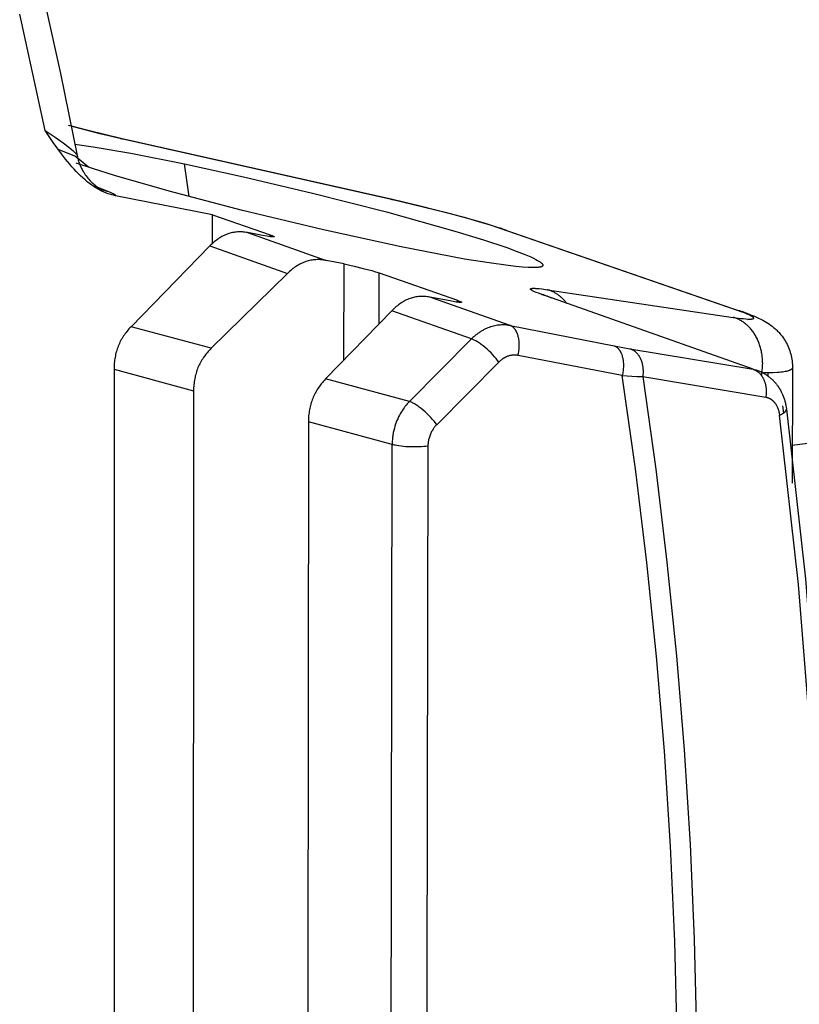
# Model space of a CAD drawing. Header units: millimetres. Extents: x -5878 to -4878, y 4408 to 5408.
# Tile 20 of 119: x -5424 to -5404, y 4738 to 4764. Entities that reach past the tile are written whole.
import ezdxf

# ---------------------------------------------------------------- set-up
doc = ezdxf.new("R2010")
doc.units = ezdxf.units.MM
doc.layers.add('SHOW Mini_Safetyfree Holder', color=7, linetype='Continuous', true_color=0x000000)

msp = doc.modelspace()

# ---------------------------------------------------------------- linework, layer by layer
at = {"layer": 'SHOW Mini_Safetyfree Holder', "color": 18, "lineweight": -3, "true_color": 0x000000}
for points in [[(-5423.869, 4764.546), (-5423.385, 4762.372), (-5422.942, 4760.187)], [(-5423.799, 4760.854), (-5424.475, 4763.957)], [(-5423.799, 4760.854), (-5423.529, 4760.671), (-5423.319, 4760.522), (-5423.164, 4760.405), (-5423.104, 4760.357), (-5423.055, 4760.316), (-5423.035, 4760.297), (-5423.017, 4760.281), (-5423.001, 4760.265), (-5422.987, 4760.251), (-5422.981, 4760.244), (-5422.975, 4760.238), (-5422.97, 4760.232), (-5422.965, 4760.227), (-5422.961, 4760.221), (-5422.957, 4760.216), (-5422.954, 4760.212), (-5422.952, 4760.209), (-5422.951, 4760.207), (-5422.949, 4760.204), (-5422.948, 4760.201), (-5422.947, 4760.2), (-5422.946, 4760.199), (-5422.946, 4760.198), (-5422.945, 4760.196), (-5422.945, 4760.195), (-5422.944, 4760.194), (-5422.944, 4760.193), (-5422.944, 4760.192), (-5422.943, 4760.191), (-5422.943, 4760.19), (-5422.943, 4760.188), (-5422.942, 4760.187)], [(-5421.915, 4759.109), (-5421.948, 4759.116), (-5421.981, 4759.124), (-5422.013, 4759.132), (-5422.046, 4759.141), (-5422.078, 4759.151), (-5422.11, 4759.162), (-5422.142, 4759.174), (-5422.174, 4759.186), (-5422.206, 4759.199), (-5422.238, 4759.213), (-5422.27, 4759.227), (-5422.301, 4759.243), (-5422.333, 4759.259), (-5422.364, 4759.276), (-5422.395, 4759.293), (-5422.426, 4759.311), (-5422.457, 4759.33), (-5422.488, 4759.35), (-5422.519, 4759.371), (-5422.549, 4759.392), (-5422.61, 4759.436), (-5422.671, 4759.484), (-5422.731, 4759.534), (-5422.79, 4759.586), (-5422.85, 4759.641), (-5422.908, 4759.699), (-5422.966, 4759.759), (-5423.024, 4759.821), (-5423.081, 4759.885), (-5423.138, 4759.951), (-5423.25, 4760.089), (-5423.36, 4760.232), (-5423.579, 4760.535), (-5423.799, 4760.854)], [(-5423.184, 4760.992), (-5422.371, 4760.782), (-5421.76, 4760.638)], [(-5421.74, 4760.631), (-5422.652, 4760.848), (-5423.095, 4760.964)], [(-5421.782, 4760.64), (-5421.779, 4760.64), (-5421.776, 4760.64), (-5421.774, 4760.64), (-5421.771, 4760.64), (-5421.768, 4760.64), (-5421.766, 4760.639), (-5421.763, 4760.639), (-5421.76, 4760.638)], [(-5421.76, 4760.638), (-5414.549, 4759.018)], [(-5421.76, 4760.638), (-5421.758, 4760.638), (-5421.755, 4760.637), (-5421.753, 4760.636), (-5421.75, 4760.635), (-5421.748, 4760.634), (-5421.745, 4760.633), (-5421.743, 4760.632), (-5421.74, 4760.631)], [(-5414.528, 4759.01), (-5421.74, 4760.631)], [(-5423.025, 4760.176), (-5423.445, 4760.347)], [(-5423, 4760.486), (-5422.516, 4760.416), (-5421.512, 4760.245), (-5420.076, 4759.961)], [(-5422.64, 4759.871), (-5422.838, 4760.037), (-5422.976, 4760.145), (-5423.013, 4760.173)], [(-5422.942, 4760.187), (-5422.933, 4760.144), (-5422.926, 4760.115), (-5422.919, 4760.086), (-5422.911, 4760.058), (-5422.902, 4760.029), (-5422.893, 4760.001), (-5422.883, 4759.973), (-5422.872, 4759.946), (-5422.861, 4759.919), (-5422.849, 4759.891), (-5422.837, 4759.865), (-5422.824, 4759.838), (-5422.811, 4759.812), (-5422.797, 4759.786), (-5422.782, 4759.761), (-5422.767, 4759.736), (-5422.746, 4759.703), (-5422.724, 4759.67), (-5422.701, 4759.638), (-5422.678, 4759.607), (-5422.653, 4759.577), (-5422.628, 4759.549), (-5422.603, 4759.521), (-5422.577, 4759.494), (-5422.55, 4759.468), (-5422.523, 4759.443), (-5422.496, 4759.42), (-5422.47, 4759.398), (-5422.444, 4759.378), (-5422.419, 4759.36), (-5422.396, 4759.343), (-5422.374, 4759.328), (-5422.356, 4759.317), (-5422.34, 4759.308), (-5422.326, 4759.3), (-5422.314, 4759.293), (-5422.305, 4759.288), (-5422.287, 4759.279), (-5422.285, 4759.278), (-5422.284, 4759.278), (-5422.284, 4759.278), (-5422.284, 4759.278), (-5422.284, 4759.278), (-5422.284, 4759.278), (-5422.284, 4759.278), (-5422.284, 4759.278), (-5422.284, 4759.278), (-5422.284, 4759.278)], [(-5410.51, 4757.256), (-5410.51, 4757.254), (-5410.51, 4757.254), (-5410.51, 4757.253), (-5410.51, 4757.253), (-5410.51, 4757.252), (-5410.51, 4757.252), (-5410.51, 4757.251), (-5410.51, 4757.251), (-5410.51, 4757.25), (-5410.511, 4757.249), (-5410.511, 4757.249), (-5410.511, 4757.248), (-5410.511, 4757.248), (-5410.511, 4757.247), (-5410.511, 4757.247), (-5410.511, 4757.246), (-5410.511, 4757.246), (-5410.512, 4757.245), (-5410.512, 4757.245), (-5410.512, 4757.244), (-5410.512, 4757.244), (-5410.512, 4757.243), (-5410.513, 4757.243), (-5410.513, 4757.242), (-5410.513, 4757.242), (-5410.513, 4757.241), (-5410.514, 4757.241), (-5410.514, 4757.24), (-5410.515, 4757.239), (-5410.515, 4757.238), (-5410.516, 4757.237), (-5410.516, 4757.236), (-5410.517, 4757.236), (-5410.517, 4757.235), (-5410.518, 4757.234), (-5410.519, 4757.233), (-5410.519, 4757.232), (-5410.52, 4757.232), (-5410.521, 4757.231), (-5410.522, 4757.23), (-5410.522, 4757.229), (-5410.523, 4757.229), (-5410.524, 4757.228), (-5410.525, 4757.227), (-5410.526, 4757.227), (-5410.527, 4757.226), (-5410.528, 4757.225), (-5410.53, 4757.224), (-5410.532, 4757.223), (-5410.534, 4757.221), (-5410.536, 4757.22), (-5410.539, 4757.219), (-5410.541, 4757.218), (-5410.544, 4757.216), (-5410.547, 4757.215), (-5410.549, 4757.214), (-5410.552, 4757.213), (-5410.555, 4757.212), (-5410.562, 4757.21), (-5410.568, 4757.208), (-5410.575, 4757.206), (-5410.583, 4757.205), (-5410.591, 4757.203), (-5410.599, 4757.202), (-5410.607, 4757.2), (-5410.616, 4757.199), (-5410.636, 4757.197), (-5410.656, 4757.195), (-5410.678, 4757.193), (-5410.702, 4757.192), (-5410.726, 4757.191), (-5410.78, 4757.191), (-5410.839, 4757.192), (-5410.904, 4757.194), (-5411.052, 4757.204), (-5411.228, 4757.22), (-5411.435, 4757.244), (-5411.948, 4757.315), (-5412.598, 4757.421), (-5414.289, 4757.744), (-5416.364, 4758.197), (-5418.528, 4758.718), (-5420.483, 4759.231), (-5421.941, 4759.651), (-5422.507, 4759.828), (-5422.967, 4759.981)], [(-5419.95, 4759.087), (-5420.076, 4759.961)], [(-5420.076, 4759.961), (-5418.504, 4759.619), (-5416.656, 4759.183), (-5414.681, 4758.677), (-5412.858, 4758.166), (-5412.098, 4757.932), (-5411.476, 4757.724), (-5411.223, 4757.632), (-5411.01, 4757.549), (-5410.918, 4757.511), (-5410.836, 4757.475), (-5410.763, 4757.441), (-5410.7, 4757.41), (-5410.654, 4757.385), (-5410.634, 4757.373), (-5410.615, 4757.362), (-5410.598, 4757.351), (-5410.582, 4757.34), (-5410.575, 4757.335), (-5410.568, 4757.33), (-5410.562, 4757.325), (-5410.556, 4757.32), (-5410.55, 4757.315), (-5410.545, 4757.311), (-5410.54, 4757.306), (-5410.536, 4757.302), (-5410.532, 4757.297), (-5410.53, 4757.295), (-5410.528, 4757.293), (-5410.526, 4757.291), (-5410.525, 4757.289), (-5410.523, 4757.287), (-5410.522, 4757.285), (-5410.52, 4757.283), (-5410.519, 4757.281), (-5410.518, 4757.279), (-5410.517, 4757.277), (-5410.516, 4757.275), (-5410.515, 4757.273), (-5410.514, 4757.271), (-5410.514, 4757.27), (-5410.513, 4757.269), (-5410.513, 4757.268), (-5410.512, 4757.268), (-5410.512, 4757.267), (-5410.512, 4757.266), (-5410.512, 4757.265), (-5410.511, 4757.264), (-5410.511, 4757.263), (-5410.511, 4757.262), (-5410.511, 4757.261), (-5410.511, 4757.261), (-5410.511, 4757.26), (-5410.51, 4757.259), (-5410.51, 4757.258), (-5410.51, 4757.257), (-5410.51, 4757.256), (-5410.51, 4757.256)], [(-5422.484, 4759.379), (-5422.462, 4759.365), (-5422.439, 4759.352), (-5422.417, 4759.34), (-5422.394, 4759.328), (-5422.372, 4759.316), (-5422.349, 4759.306), (-5422.326, 4759.295), (-5422.303, 4759.286)], [(-5422.395, 4759.343), (-5422.107, 4759.226)], [(-5422.284, 4759.278), (-5422.284, 4759.278), (-5422.284, 4759.278), (-5422.284, 4759.278), (-5422.284, 4759.278), (-5422.284, 4759.278), (-5422.284, 4759.278), (-5422.284, 4759.278), (-5422.284, 4759.278), (-5422.284, 4759.278), (-5422.285, 4759.278), (-5422.289, 4759.28), (-5422.303, 4759.286)], [(-5422.284, 4759.278), (-5422.262, 4759.27), (-5422.241, 4759.262), (-5422.219, 4759.255), (-5422.197, 4759.248), (-5422.174, 4759.242), (-5422.152, 4759.236), (-5422.13, 4759.231), (-5422.107, 4759.226)], [(-5422.107, 4759.226), (-5422.064, 4759.208), (-5422.026, 4759.19), (-5422.009, 4759.182), (-5421.993, 4759.174), (-5421.979, 4759.167), (-5421.965, 4759.159), (-5421.959, 4759.156), (-5421.954, 4759.152), (-5421.948, 4759.149), (-5421.943, 4759.145), (-5421.939, 4759.142), (-5421.934, 4759.139), (-5421.932, 4759.137), (-5421.93, 4759.135), (-5421.929, 4759.134), (-5421.927, 4759.132), (-5421.925, 4759.13), (-5421.924, 4759.129), (-5421.922, 4759.127), (-5421.922, 4759.127), (-5421.921, 4759.126), (-5421.921, 4759.125), (-5421.92, 4759.124), (-5421.919, 4759.124), (-5421.919, 4759.123), (-5421.918, 4759.122), (-5421.918, 4759.121), (-5421.918, 4759.121), (-5421.917, 4759.12), (-5421.917, 4759.119), (-5421.916, 4759.119), (-5421.916, 4759.118), (-5421.916, 4759.118), (-5421.916, 4759.117), (-5421.916, 4759.117), (-5421.916, 4759.116), (-5421.916, 4759.116), (-5421.915, 4759.116), (-5421.915, 4759.115), (-5421.915, 4759.115), (-5421.915, 4759.115), (-5421.915, 4759.114), (-5421.915, 4759.114), (-5421.915, 4759.114), (-5421.915, 4759.113), (-5421.915, 4759.113), (-5421.915, 4759.113), (-5421.915, 4759.112), (-5421.915, 4759.112), (-5421.915, 4759.112), (-5421.915, 4759.112), (-5421.915, 4759.111), (-5421.915, 4759.111), (-5421.915, 4759.111), (-5421.915, 4759.11), (-5421.915, 4759.11), (-5421.915, 4759.11), (-5421.915, 4759.109)], [(-5419.329, 4758.603), (-5421.915, 4759.109)], [(-5414.571, 4759.02), (-5414.568, 4759.02), (-5414.565, 4759.02), (-5414.562, 4759.019), (-5414.56, 4759.019), (-5414.557, 4759.019), (-5414.554, 4759.019), (-5414.551, 4759.018), (-5414.549, 4759.018)], [(-5414.549, 4759.018), (-5413.115, 4758.67), (-5412.554, 4758.518), (-5412.055, 4758.374), (-5411.806, 4758.296), (-5411.583, 4758.222)], [(-5414.549, 4759.018), (-5414.546, 4759.017), (-5414.543, 4759.016), (-5414.541, 4759.015), (-5414.538, 4759.014), (-5414.535, 4759.013), (-5414.533, 4759.012), (-5414.53, 4759.011), (-5414.528, 4759.01)], [(-5411.705, 4758.255), (-5411.908, 4758.322), (-5412.128, 4758.391), (-5412.599, 4758.527), (-5413.786, 4758.836), (-5414.528, 4759.01)], [(-5419.33, 4757.836), (-5419.329, 4758.603)], [(-5419.329, 4758.603), (-5417.792, 4758.066)], [(-5411.583, 4758.222), (-5411.613, 4758.232), (-5411.644, 4758.241), (-5411.675, 4758.248), (-5411.705, 4758.255)], [(-5405.315, 4756.048), (-5411.705, 4758.255)], [(-5411.583, 4758.222), (-5405.192, 4756.015)], [(-5411.467, 4758.172), (-5411.481, 4758.18), (-5411.496, 4758.187), (-5411.51, 4758.193), (-5411.525, 4758.2), (-5411.554, 4758.211), (-5411.583, 4758.222)], [(-5418.397, 4758.127), (-5418.431, 4758.133), (-5418.465, 4758.138), (-5418.499, 4758.142), (-5418.532, 4758.145), (-5418.566, 4758.146), (-5418.599, 4758.147), (-5418.632, 4758.146), (-5418.665, 4758.145), (-5418.698, 4758.142), (-5418.73, 4758.138), (-5418.763, 4758.133), (-5418.795, 4758.127), (-5418.827, 4758.119), (-5418.859, 4758.111), (-5418.89, 4758.101), (-5418.922, 4758.091), (-5418.953, 4758.079), (-5418.984, 4758.066), (-5419.015, 4758.052), (-5419.045, 4758.037), (-5419.076, 4758.021), (-5419.106, 4758.003), (-5419.136, 4757.985), (-5419.166, 4757.965), (-5419.196, 4757.945), (-5419.226, 4757.923), (-5419.255, 4757.9), (-5419.284, 4757.876), (-5419.313, 4757.851), (-5419.342, 4757.824), (-5419.371, 4757.797), (-5419.399, 4757.769)], [(-5417.995, 4758.05), (-5418.397, 4758.127)], [(-5418.397, 4758.127), (-5416.293, 4757.383)], [(-5417.792, 4758.066), (-5417.752, 4758.052), (-5417.736, 4758.046), (-5417.723, 4758.04), (-5417.711, 4758.035), (-5417.706, 4758.033), (-5417.702, 4758.031), (-5417.698, 4758.029), (-5417.696, 4758.028), (-5417.695, 4758.027), (-5417.693, 4758.026), (-5417.692, 4758.025), (-5417.691, 4758.024), (-5417.69, 4758.023), (-5417.689, 4758.023), (-5417.689, 4758.022), (-5417.688, 4758.022), (-5417.688, 4758.022), (-5417.687, 4758.021), (-5417.687, 4758.021), (-5417.687, 4758.02), (-5417.686, 4758.02), (-5417.686, 4758.02), (-5417.686, 4758.02), (-5417.686, 4758.019), (-5417.686, 4758.019), (-5417.685, 4758.019), (-5417.685, 4758.019), (-5417.685, 4758.019), (-5417.685, 4758.019), (-5417.685, 4758.018), (-5417.685, 4758.018), (-5417.685, 4758.018), (-5417.685, 4758.018), (-5417.685, 4758.018), (-5417.685, 4758.018), (-5417.685, 4758.018), (-5417.684, 4758.017), (-5417.684, 4758.017), (-5417.684, 4758.017), (-5417.684, 4758.017), (-5417.684, 4758.017), (-5417.684, 4758.017), (-5417.684, 4758.017), (-5417.684, 4758.016), (-5417.684, 4758.016), (-5417.684, 4758.016), (-5417.684, 4758.016), (-5417.684, 4758.016), (-5417.684, 4758.016), (-5417.684, 4758.016), (-5417.684, 4758.016), (-5417.684, 4758.015), (-5417.684, 4758.015), (-5417.685, 4758.015), (-5417.685, 4758.015), (-5417.685, 4758.015), (-5417.685, 4758.015), (-5417.685, 4758.015), (-5417.685, 4758.015), (-5417.685, 4758.014), (-5417.685, 4758.014), (-5417.685, 4758.014), (-5417.685, 4758.014), (-5417.685, 4758.014), (-5417.685, 4758.014), (-5417.686, 4758.014), (-5417.686, 4758.014), (-5417.686, 4758.014), (-5417.686, 4758.014), (-5417.686, 4758.013), (-5417.686, 4758.013), (-5417.686, 4758.013), (-5417.687, 4758.013), (-5417.687, 4758.013), (-5417.687, 4758.013), (-5417.687, 4758.013), (-5417.687, 4758.013), (-5417.688, 4758.013), (-5417.688, 4758.012), (-5417.689, 4758.012), (-5417.689, 4758.012), (-5417.689, 4758.012), (-5417.69, 4758.012), (-5417.69, 4758.012), (-5417.691, 4758.011), (-5417.693, 4758.011), (-5417.694, 4758.011), (-5417.695, 4758.011), (-5417.696, 4758.01), (-5417.698, 4758.01), (-5417.701, 4758.01), (-5417.704, 4758.01), (-5417.707, 4758.01), (-5417.711, 4758.009), (-5417.719, 4758.009), (-5417.728, 4758.01), (-5417.738, 4758.01), (-5417.75, 4758.011), (-5417.763, 4758.012), (-5417.794, 4758.016), (-5417.832, 4758.021), (-5417.878, 4758.028), (-5417.995, 4758.05)], [(-5417.792, 4758.015), (-5417.792, 4758.066)], [(-5419.399, 4757.769), (-5421.504, 4755.612)], [(-5419.399, 4757.769), (-5417.33, 4757.034)], [(-5416.293, 4757.383), (-5416.328, 4757.389), (-5416.364, 4757.394), (-5416.399, 4757.399), (-5416.433, 4757.402), (-5416.468, 4757.404), (-5416.503, 4757.405), (-5416.537, 4757.404), (-5416.571, 4757.403), (-5416.605, 4757.4), (-5416.638, 4757.397), (-5416.672, 4757.392), (-5416.705, 4757.386), (-5416.738, 4757.379), (-5416.771, 4757.371), (-5416.804, 4757.362), (-5416.836, 4757.352), (-5416.869, 4757.34), (-5416.901, 4757.327), (-5416.933, 4757.314), (-5416.964, 4757.299), (-5416.996, 4757.283), (-5417.027, 4757.266), (-5417.059, 4757.248), (-5417.09, 4757.228), (-5417.12, 4757.208), (-5417.151, 4757.186), (-5417.181, 4757.164), (-5417.212, 4757.14), (-5417.242, 4757.115), (-5417.271, 4757.089), (-5417.301, 4757.062), (-5417.33, 4757.034)], [(-5415.816, 4757.288), (-5416.293, 4757.383)], [(-5415.82, 4754.723), (-5415.816, 4757.288)], [(-5415.816, 4757.288), (-5415.548, 4757.231), (-5415.305, 4757.172), (-5415.079, 4757.111), (-5414.975, 4757.08), (-5414.879, 4757.049)], [(-5417.33, 4757.034), (-5419.362, 4755.037)], [(-5414.881, 4755.688), (-5414.879, 4757.049)], [(-5414.879, 4757.049), (-5412.79, 4756.319)], [(-5410.556, 4756.479), (-5410.629, 4756.506), (-5410.689, 4756.529), (-5410.736, 4756.549), (-5410.756, 4756.558), (-5410.773, 4756.566), (-5410.788, 4756.574), (-5410.795, 4756.578), (-5410.801, 4756.581), (-5410.807, 4756.585), (-5410.812, 4756.588), (-5410.817, 4756.591), (-5410.821, 4756.594), (-5410.823, 4756.596), (-5410.825, 4756.597), (-5410.827, 4756.599), (-5410.829, 4756.6), (-5410.83, 4756.601), (-5410.832, 4756.603), (-5410.833, 4756.604), (-5410.834, 4756.605), (-5410.836, 4756.607), (-5410.836, 4756.607), (-5410.837, 4756.608), (-5410.837, 4756.608), (-5410.838, 4756.609), (-5410.838, 4756.61), (-5410.838, 4756.61), (-5410.839, 4756.611), (-5410.839, 4756.611), (-5410.839, 4756.612), (-5410.84, 4756.613), (-5410.84, 4756.613), (-5410.84, 4756.614), (-5410.841, 4756.614), (-5410.841, 4756.615), (-5410.841, 4756.615), (-5410.841, 4756.615), (-5410.841, 4756.615), (-5410.841, 4756.616), (-5410.841, 4756.616), (-5410.841, 4756.616), (-5410.841, 4756.617), (-5410.841, 4756.617), (-5410.841, 4756.617), (-5410.841, 4756.617), (-5410.841, 4756.618), (-5410.842, 4756.618), (-5410.842, 4756.618), (-5410.842, 4756.618), (-5410.842, 4756.619), (-5410.842, 4756.619), (-5410.842, 4756.619), (-5410.842, 4756.619), (-5410.842, 4756.62), (-5410.842, 4756.62), (-5410.842, 4756.62), (-5410.841, 4756.62), (-5410.841, 4756.621), (-5410.841, 4756.621), (-5410.841, 4756.621), (-5410.841, 4756.621), (-5410.841, 4756.622), (-5410.841, 4756.622), (-5410.841, 4756.622), (-5410.841, 4756.622), (-5410.841, 4756.622), (-5410.841, 4756.623), (-5410.841, 4756.623), (-5410.841, 4756.623), (-5410.841, 4756.623), (-5410.84, 4756.624), (-5410.84, 4756.624), (-5410.84, 4756.624), (-5410.84, 4756.624), (-5410.84, 4756.624), (-5410.84, 4756.625), (-5410.84, 4756.625), (-5410.839, 4756.625), (-5410.839, 4756.625), (-5410.839, 4756.626), (-5410.839, 4756.626), (-5410.839, 4756.626), (-5410.839, 4756.626), (-5410.838, 4756.626), (-5410.838, 4756.627), (-5410.838, 4756.627), (-5410.838, 4756.627), (-5410.838, 4756.627), (-5410.837, 4756.628), (-5410.837, 4756.628), (-5410.836, 4756.628), (-5410.836, 4756.629), (-5410.835, 4756.629), (-5410.834, 4756.629), (-5410.834, 4756.63), (-5410.833, 4756.63), (-5410.832, 4756.63), (-5410.832, 4756.631), (-5410.831, 4756.631), (-5410.83, 4756.631), (-5410.83, 4756.632), (-5410.829, 4756.632), (-5410.827, 4756.633), (-5410.825, 4756.633), (-5410.824, 4756.634), (-5410.822, 4756.634), (-5410.82, 4756.635), (-5410.818, 4756.635), (-5410.815, 4756.636), (-5410.813, 4756.636), (-5410.808, 4756.637), (-5410.803, 4756.638), (-5410.797, 4756.638), (-5410.791, 4756.639), (-5410.785, 4756.639), (-5410.778, 4756.639), (-5410.763, 4756.64), (-5410.746, 4756.64), (-5410.728, 4756.639), (-5410.707, 4756.638), (-5410.661, 4756.635), (-5410.606, 4756.63), (-5410.542, 4756.623), (-5410.383, 4756.601)], [(-5409.873, 4756.237), (-5409.887, 4756.255), (-5409.9, 4756.272), (-5409.914, 4756.289), (-5409.928, 4756.305), (-5409.943, 4756.321), (-5409.958, 4756.337), (-5409.972, 4756.352), (-5409.987, 4756.367), (-5410.003, 4756.381), (-5410.018, 4756.395), (-5410.034, 4756.409), (-5410.049, 4756.422), (-5410.065, 4756.435), (-5410.081, 4756.447), (-5410.097, 4756.459), (-5410.114, 4756.471), (-5410.13, 4756.482), (-5410.147, 4756.493), (-5410.163, 4756.503), (-5410.18, 4756.513), (-5410.197, 4756.523), (-5410.213, 4756.532), (-5410.23, 4756.541), (-5410.247, 4756.549), (-5410.264, 4756.557), (-5410.281, 4756.565), (-5410.298, 4756.572), (-5410.315, 4756.578), (-5410.332, 4756.585), (-5410.349, 4756.591), (-5410.366, 4756.596), (-5410.383, 4756.601)], [(-5410.383, 4756.601), (-5405.427, 4755.863)], [(-5413.53, 4756.404), (-5413.564, 4756.41), (-5413.598, 4756.415), (-5413.632, 4756.419), (-5413.666, 4756.422), (-5413.7, 4756.423), (-5413.733, 4756.424), (-5413.766, 4756.423), (-5413.799, 4756.421), (-5413.832, 4756.418), (-5413.865, 4756.414), (-5413.897, 4756.409), (-5413.93, 4756.403), (-5413.962, 4756.396), (-5413.994, 4756.387), (-5414.026, 4756.377), (-5414.057, 4756.367), (-5414.089, 4756.355), (-5414.12, 4756.342), (-5414.151, 4756.327), (-5414.182, 4756.312), (-5414.212, 4756.296), (-5414.243, 4756.278), (-5414.273, 4756.26), (-5414.303, 4756.24), (-5414.333, 4756.219), (-5414.363, 4756.197), (-5414.393, 4756.174), (-5414.422, 4756.149), (-5414.451, 4756.124), (-5414.48, 4756.098), (-5414.509, 4756.07), (-5414.538, 4756.041)], [(-5412.989, 4756.3), (-5413.53, 4756.404)], [(-5411.383, 4755.644), (-5413.53, 4756.404)], [(-5412.79, 4756.319), (-5412.76, 4756.308), (-5412.736, 4756.299), (-5412.717, 4756.291), (-5412.708, 4756.288), (-5412.701, 4756.284), (-5412.695, 4756.281), (-5412.693, 4756.28), (-5412.69, 4756.278), (-5412.688, 4756.277), (-5412.686, 4756.276), (-5412.686, 4756.275), (-5412.685, 4756.275), (-5412.684, 4756.274), (-5412.683, 4756.274), (-5412.683, 4756.273), (-5412.682, 4756.272), (-5412.682, 4756.272), (-5412.682, 4756.272), (-5412.681, 4756.272), (-5412.681, 4756.271), (-5412.681, 4756.271), (-5412.681, 4756.271), (-5412.68, 4756.271), (-5412.68, 4756.271), (-5412.68, 4756.27), (-5412.68, 4756.27), (-5412.68, 4756.27), (-5412.68, 4756.27), (-5412.68, 4756.27), (-5412.68, 4756.269), (-5412.68, 4756.269), (-5412.679, 4756.269), (-5412.679, 4756.269), (-5412.679, 4756.269), (-5412.679, 4756.269), (-5412.679, 4756.269), (-5412.679, 4756.269), (-5412.679, 4756.269), (-5412.679, 4756.269), (-5412.679, 4756.268), (-5412.679, 4756.268), (-5412.679, 4756.268), (-5412.679, 4756.268), (-5412.679, 4756.268), (-5412.679, 4756.268), (-5412.679, 4756.268), (-5412.679, 4756.268), (-5412.679, 4756.268), (-5412.679, 4756.268), (-5412.679, 4756.267), (-5412.679, 4756.267), (-5412.679, 4756.267), (-5412.679, 4756.267), (-5412.679, 4756.267), (-5412.679, 4756.267), (-5412.679, 4756.267), (-5412.679, 4756.267), (-5412.679, 4756.267), (-5412.679, 4756.267), (-5412.679, 4756.267), (-5412.679, 4756.266)], [(-5412.79, 4756.267), (-5412.79, 4756.319)], [(-5410.556, 4756.479), (-5410.539, 4756.475), (-5410.522, 4756.472), (-5410.505, 4756.467), (-5410.488, 4756.463), (-5410.471, 4756.458), (-5410.455, 4756.453), (-5410.438, 4756.448), (-5410.421, 4756.442)], [(-5404.898, 4754.477), (-5410.556, 4756.479)], [(-5410.502, 4756.473), (-5410.502, 4756.473), (-5410.502, 4756.473), (-5410.502, 4756.473), (-5410.502, 4756.473), (-5410.502, 4756.473), (-5410.502, 4756.473), (-5410.502, 4756.473), (-5410.502, 4756.473), (-5410.502, 4756.472), (-5410.5, 4756.472), (-5410.496, 4756.47), (-5410.467, 4756.459), (-5410.421, 4756.442)], [(-5410.421, 4756.442), (-5410.405, 4756.436), (-5410.389, 4756.43), (-5410.373, 4756.423), (-5410.357, 4756.417), (-5410.341, 4756.409), (-5410.325, 4756.402), (-5410.309, 4756.394), (-5410.293, 4756.386)], [(-5412.679, 4756.266), (-5412.679, 4756.266), (-5412.679, 4756.266), (-5412.679, 4756.266), (-5412.679, 4756.266), (-5412.679, 4756.266), (-5412.679, 4756.266), (-5412.679, 4756.266), (-5412.679, 4756.266), (-5412.68, 4756.266), (-5412.68, 4756.266), (-5412.68, 4756.266), (-5412.68, 4756.266), (-5412.68, 4756.266), (-5412.68, 4756.265), (-5412.68, 4756.265), (-5412.68, 4756.265), (-5412.68, 4756.265), (-5412.68, 4756.265), (-5412.68, 4756.265), (-5412.68, 4756.265), (-5412.68, 4756.265), (-5412.68, 4756.265), (-5412.68, 4756.265), (-5412.681, 4756.265), (-5412.681, 4756.265), (-5412.681, 4756.264), (-5412.681, 4756.264), (-5412.681, 4756.264), (-5412.681, 4756.264), (-5412.682, 4756.264), (-5412.682, 4756.264), (-5412.682, 4756.264), (-5412.682, 4756.264), (-5412.683, 4756.264), (-5412.683, 4756.263), (-5412.683, 4756.263), (-5412.684, 4756.263), (-5412.684, 4756.263), (-5412.685, 4756.263), (-5412.686, 4756.263), (-5412.686, 4756.262), (-5412.687, 4756.262), (-5412.688, 4756.262), (-5412.689, 4756.262), (-5412.691, 4756.262), (-5412.692, 4756.261), (-5412.694, 4756.261), (-5412.698, 4756.261), (-5412.701, 4756.26), (-5412.705, 4756.26), (-5412.709, 4756.26), (-5412.713, 4756.26), (-5412.722, 4756.26), (-5412.732, 4756.261), (-5412.744, 4756.262), (-5412.757, 4756.263), (-5412.788, 4756.266), (-5412.825, 4756.272), (-5412.871, 4756.279), (-5412.989, 4756.3)], [(-5412.682, 4756.266), (-5412.682, 4756.264)], [(-5414.538, 4756.041), (-5416.312, 4754.218)], [(-5412.416, 4755.287), (-5414.538, 4756.041)], [(-5405.427, 4755.863), (-5405.237, 4755.837), (-5405.16, 4755.829), (-5405.093, 4755.823), (-5405.037, 4755.819), (-5405.013, 4755.818), (-5404.991, 4755.818), (-5404.971, 4755.818), (-5404.953, 4755.819), (-5404.945, 4755.819), (-5404.937, 4755.82), (-5404.93, 4755.821), (-5404.923, 4755.821), (-5404.917, 4755.822), (-5404.914, 4755.823), (-5404.911, 4755.824), (-5404.909, 4755.824), (-5404.906, 4755.825), (-5404.904, 4755.825), (-5404.901, 4755.826), (-5404.899, 4755.827), (-5404.897, 4755.828), (-5404.896, 4755.828), (-5404.895, 4755.829), (-5404.894, 4755.829), (-5404.893, 4755.829), (-5404.893, 4755.83), (-5404.892, 4755.83), (-5404.891, 4755.831), (-5404.89, 4755.831), (-5404.889, 4755.832), (-5404.889, 4755.832), (-5404.888, 4755.833), (-5404.887, 4755.833), (-5404.887, 4755.833), (-5404.887, 4755.834), (-5404.886, 4755.834), (-5404.886, 4755.834), (-5404.886, 4755.834), (-5404.886, 4755.835), (-5404.885, 4755.835), (-5404.885, 4755.835), (-5404.885, 4755.835), (-5404.885, 4755.836), (-5404.884, 4755.836), (-5404.884, 4755.836), (-5404.884, 4755.837), (-5404.884, 4755.837), (-5404.884, 4755.837), (-5404.884, 4755.837), (-5404.883, 4755.838), (-5404.883, 4755.838), (-5404.883, 4755.838), (-5404.883, 4755.839), (-5404.883, 4755.839), (-5404.883, 4755.839), (-5404.883, 4755.839), (-5404.882, 4755.84), (-5404.882, 4755.84), (-5404.882, 4755.84), (-5404.882, 4755.841), (-5404.882, 4755.841), (-5404.882, 4755.841), (-5404.882, 4755.842), (-5404.882, 4755.842), (-5404.882, 4755.842), (-5404.882, 4755.843), (-5404.882, 4755.843), (-5404.882, 4755.843), (-5404.882, 4755.844), (-5404.882, 4755.844), (-5404.882, 4755.844), (-5404.882, 4755.845), (-5404.882, 4755.845), (-5404.882, 4755.845), (-5404.882, 4755.846), (-5404.882, 4755.846), (-5404.882, 4755.846), (-5404.882, 4755.847), (-5404.882, 4755.847), (-5404.882, 4755.847), (-5404.882, 4755.848), (-5404.883, 4755.848), (-5404.883, 4755.848), (-5404.883, 4755.849), (-5404.883, 4755.849), (-5404.883, 4755.85), (-5404.883, 4755.85), (-5404.883, 4755.85), (-5404.884, 4755.851), (-5404.884, 4755.851), (-5404.884, 4755.852), (-5404.885, 4755.853), (-5404.885, 4755.854), (-5404.886, 4755.855), (-5404.887, 4755.855), (-5404.887, 4755.856), (-5404.888, 4755.857), (-5404.889, 4755.858), (-5404.889, 4755.859), (-5404.89, 4755.86), (-5404.891, 4755.861), (-5404.893, 4755.862), (-5404.894, 4755.864), (-5404.896, 4755.866), (-5404.899, 4755.868), (-5404.901, 4755.87), (-5404.904, 4755.872), (-5404.906, 4755.874), (-5404.909, 4755.876), (-5404.915, 4755.88), (-5404.922, 4755.885), (-5404.93, 4755.89), (-5404.938, 4755.894), (-5404.947, 4755.899), (-5404.957, 4755.905), (-5404.978, 4755.915), (-5405.002, 4755.927), (-5405.03, 4755.939), (-5405.06, 4755.952), (-5405.131, 4755.981), (-5405.215, 4756.012), (-5405.315, 4756.048)], [(-5404.66, 4754.396), (-5404.653, 4754.452), (-5404.648, 4754.509), (-5404.646, 4754.539), (-5404.645, 4754.568), (-5404.644, 4754.597), (-5404.643, 4754.627), (-5404.644, 4754.657), (-5404.644, 4754.687), (-5404.646, 4754.717), (-5404.648, 4754.747), (-5404.65, 4754.777), (-5404.653, 4754.807), (-5404.657, 4754.837), (-5404.661, 4754.867), (-5404.665, 4754.897), (-5404.671, 4754.927), (-5404.677, 4754.957), (-5404.683, 4754.987), (-5404.69, 4755.017), (-5404.698, 4755.046), (-5404.706, 4755.076), (-5404.715, 4755.105), (-5404.725, 4755.134), (-5404.735, 4755.162), (-5404.746, 4755.191), (-5404.757, 4755.218), (-5404.769, 4755.246), (-5404.781, 4755.273), (-5404.794, 4755.3), (-5404.808, 4755.327), (-5404.822, 4755.353), (-5404.836, 4755.378), (-5404.851, 4755.403), (-5404.867, 4755.428), (-5404.883, 4755.452), (-5404.899, 4755.475), (-5404.916, 4755.498), (-5404.933, 4755.52), (-5404.951, 4755.542), (-5404.969, 4755.563), (-5404.987, 4755.584), (-5405.006, 4755.604), (-5405.025, 4755.623), (-5405.045, 4755.642), (-5405.065, 4755.66), (-5405.085, 4755.677), (-5405.105, 4755.694), (-5405.126, 4755.71), (-5405.146, 4755.725), (-5405.167, 4755.74), (-5405.188, 4755.754), (-5405.21, 4755.767), (-5405.231, 4755.779), (-5405.253, 4755.791), (-5405.274, 4755.803), (-5405.296, 4755.813), (-5405.318, 4755.823), (-5405.34, 4755.832), (-5405.361, 4755.841), (-5405.383, 4755.849), (-5405.405, 4755.856), (-5405.427, 4755.863)], [(-5405.192, 4756.015), (-5405.207, 4756.02), (-5405.222, 4756.024), (-5405.237, 4756.029), (-5405.253, 4756.033), (-5405.268, 4756.037), (-5405.283, 4756.041), (-5405.315, 4756.048)], [(-5405.024, 4755.937), (-5405.045, 4755.949), (-5405.066, 4755.96), (-5405.086, 4755.971), (-5405.107, 4755.981), (-5405.128, 4755.99), (-5405.149, 4755.999), (-5405.171, 4756.007), (-5405.192, 4756.015)], [(-5405.192, 4756.015), (-5405.07, 4755.972), (-5404.964, 4755.932), (-5404.862, 4755.891), (-5404.755, 4755.844), (-5404.678, 4755.807), (-5404.637, 4755.787), (-5404.596, 4755.764), (-5404.553, 4755.739), (-5404.509, 4755.712), (-5404.463, 4755.681), (-5404.414, 4755.646), (-5404.393, 4755.629), (-5404.372, 4755.612), (-5404.35, 4755.595), (-5404.329, 4755.577), (-5404.308, 4755.558), (-5404.287, 4755.539), (-5404.266, 4755.519), (-5404.245, 4755.498), (-5404.225, 4755.477), (-5404.205, 4755.455), (-5404.185, 4755.432), (-5404.165, 4755.409), (-5404.146, 4755.385), (-5404.127, 4755.361), (-5404.108, 4755.336), (-5404.09, 4755.31), (-5404.075, 4755.288), (-5404.061, 4755.266), (-5404.037, 4755.227), (-5404.014, 4755.186), (-5403.992, 4755.145), (-5403.972, 4755.103), (-5403.953, 4755.06), (-5403.936, 4755.017), (-5403.92, 4754.973), (-5403.906, 4754.928), (-5403.893, 4754.883), (-5403.882, 4754.838), (-5403.872, 4754.792), (-5403.864, 4754.745), (-5403.857, 4754.699), (-5403.852, 4754.651), (-5403.849, 4754.604), (-5403.848, 4754.58), (-5403.847, 4754.557), (-5403.847, 4754.524)], [(-5421.504, 4755.612), (-5421.532, 4755.582), (-5421.559, 4755.553), (-5421.585, 4755.523), (-5421.61, 4755.492), (-5421.635, 4755.461), (-5421.658, 4755.43), (-5421.681, 4755.398), (-5421.703, 4755.366), (-5421.724, 4755.334), (-5421.744, 4755.301), (-5421.763, 4755.268), (-5421.781, 4755.234), (-5421.798, 4755.2), (-5421.815, 4755.165), (-5421.83, 4755.13), (-5421.845, 4755.095), (-5421.858, 4755.059), (-5421.871, 4755.023), (-5421.883, 4754.987), (-5421.894, 4754.95), (-5421.905, 4754.913), (-5421.914, 4754.875), (-5421.922, 4754.837), (-5421.93, 4754.799), (-5421.937, 4754.76), (-5421.942, 4754.72), (-5421.947, 4754.681), (-5421.951, 4754.641), (-5421.954, 4754.6), (-5421.957, 4754.559), (-5421.958, 4754.518), (-5421.958, 4754.476)], [(-5419.362, 4755.037), (-5421.504, 4755.612)], [(-5411.383, 4755.644), (-5411.415, 4755.65), (-5411.448, 4755.655), (-5411.482, 4755.658), (-5411.515, 4755.661), (-5411.549, 4755.662), (-5411.582, 4755.662), (-5411.617, 4755.661), (-5411.651, 4755.659), (-5411.686, 4755.656), (-5411.721, 4755.651), (-5411.757, 4755.645), (-5411.793, 4755.638), (-5411.83, 4755.63), (-5411.867, 4755.62), (-5411.904, 4755.608), (-5411.942, 4755.595), (-5411.98, 4755.58), (-5412.018, 4755.564), (-5412.038, 4755.555), (-5412.057, 4755.546), (-5412.077, 4755.536), (-5412.096, 4755.526), (-5412.116, 4755.515), (-5412.136, 4755.504), (-5412.156, 4755.492), (-5412.175, 4755.48), (-5412.195, 4755.467), (-5412.215, 4755.454), (-5412.235, 4755.44), (-5412.255, 4755.425), (-5412.276, 4755.41), (-5412.296, 4755.394), (-5412.316, 4755.378), (-5412.336, 4755.361), (-5412.356, 4755.344), (-5412.376, 4755.326), (-5412.396, 4755.307), (-5412.416, 4755.287)], [(-5411.173, 4754.849), (-5411.166, 4754.879), (-5411.16, 4754.91), (-5411.155, 4754.942), (-5411.15, 4754.974), (-5411.147, 4755.006), (-5411.144, 4755.039), (-5411.142, 4755.072), (-5411.141, 4755.105), (-5411.141, 4755.138), (-5411.142, 4755.171), (-5411.144, 4755.204), (-5411.147, 4755.236), (-5411.151, 4755.268), (-5411.153, 4755.284), (-5411.156, 4755.299), (-5411.159, 4755.314), (-5411.162, 4755.329), (-5411.166, 4755.344), (-5411.169, 4755.359), (-5411.173, 4755.373), (-5411.178, 4755.387), (-5411.182, 4755.401), (-5411.187, 4755.415), (-5411.192, 4755.428), (-5411.197, 4755.441), (-5411.202, 4755.453), (-5411.208, 4755.466), (-5411.213, 4755.478), (-5411.219, 4755.489), (-5411.225, 4755.5), (-5411.232, 4755.511), (-5411.238, 4755.521), (-5411.245, 4755.531), (-5411.252, 4755.541), (-5411.259, 4755.55), (-5411.266, 4755.559), (-5411.273, 4755.567), (-5411.28, 4755.575), (-5411.288, 4755.583), (-5411.295, 4755.59), (-5411.303, 4755.597), (-5411.307, 4755.6), (-5411.311, 4755.604), (-5411.314, 4755.607), (-5411.318, 4755.61), (-5411.322, 4755.613), (-5411.326, 4755.615), (-5411.33, 4755.618), (-5411.334, 4755.621), (-5411.338, 4755.623), (-5411.342, 4755.625), (-5411.346, 4755.628), (-5411.35, 4755.63), (-5411.354, 4755.632), (-5411.358, 4755.634), (-5411.362, 4755.636), (-5411.366, 4755.638), (-5411.37, 4755.64), (-5411.374, 4755.641), (-5411.378, 4755.643), (-5411.383, 4755.644)], [(-5411.383, 4755.644), (-5408.604, 4755.103)], [(-5414.074, 4753.617), (-5412.416, 4755.287)], [(-5411.686, 4754.669), (-5411.72, 4754.715), (-5411.757, 4754.762), (-5411.799, 4754.811), (-5411.843, 4754.861), (-5411.891, 4754.912), (-5411.942, 4754.962), (-5411.994, 4755.011), (-5412.047, 4755.057), (-5412.101, 4755.101), (-5412.127, 4755.121), (-5412.153, 4755.141), (-5412.179, 4755.16), (-5412.205, 4755.177), (-5412.229, 4755.193), (-5412.253, 4755.209), (-5412.277, 4755.223), (-5412.299, 4755.235), (-5412.321, 4755.247), (-5412.342, 4755.257), (-5412.362, 4755.267), (-5412.381, 4755.275), (-5412.39, 4755.278), (-5412.399, 4755.282), (-5412.407, 4755.285), (-5412.416, 4755.287)], [(-5419.362, 4755.037), (-5419.391, 4755.008), (-5419.419, 4754.978), (-5419.447, 4754.948), (-5419.473, 4754.918), (-5419.498, 4754.887), (-5419.522, 4754.856), (-5419.546, 4754.824), (-5419.568, 4754.792), (-5419.59, 4754.76), (-5419.611, 4754.727), (-5419.631, 4754.694), (-5419.649, 4754.66), (-5419.667, 4754.626), (-5419.684, 4754.592), (-5419.701, 4754.557), (-5419.716, 4754.522), (-5419.73, 4754.486), (-5419.743, 4754.45), (-5419.756, 4754.413), (-5419.767, 4754.376), (-5419.778, 4754.339), (-5419.788, 4754.301), (-5419.796, 4754.263), (-5419.804, 4754.225), (-5419.811, 4754.186), (-5419.817, 4754.146), (-5419.822, 4754.107), (-5419.826, 4754.066), (-5419.83, 4754.026), (-5419.832, 4753.985), (-5419.833, 4753.943), (-5419.834, 4753.902)], [(-5408.604, 4755.103), (-5408.185, 4755.027)], [(-5408.604, 4755.103), (-5408.599, 4755.102), (-5408.595, 4755.1), (-5408.591, 4755.099), (-5408.587, 4755.097), (-5408.583, 4755.095), (-5408.579, 4755.093), (-5408.575, 4755.091), (-5408.571, 4755.089), (-5408.567, 4755.087), (-5408.563, 4755.085), (-5408.559, 4755.082), (-5408.555, 4755.08), (-5408.551, 4755.077), (-5408.547, 4755.074), (-5408.543, 4755.072), (-5408.539, 4755.069), (-5408.535, 4755.066), (-5408.531, 4755.063), (-5408.527, 4755.06), (-5408.524, 4755.056), (-5408.516, 4755.05), (-5408.508, 4755.042), (-5408.501, 4755.035), (-5408.493, 4755.027), (-5408.486, 4755.018), (-5408.479, 4755.009), (-5408.472, 4755), (-5408.465, 4754.991), (-5408.459, 4754.981), (-5408.452, 4754.97), (-5408.446, 4754.959), (-5408.44, 4754.948), (-5408.434, 4754.937), (-5408.428, 4754.925), (-5408.422, 4754.913), (-5408.417, 4754.9), (-5408.412, 4754.887), (-5408.407, 4754.874), (-5408.402, 4754.861), (-5408.398, 4754.847), (-5408.394, 4754.833), (-5408.39, 4754.818), (-5408.386, 4754.804), (-5408.382, 4754.789), (-5408.379, 4754.774), (-5408.376, 4754.759), (-5408.374, 4754.743), (-5408.371, 4754.728), (-5408.367, 4754.696), (-5408.364, 4754.664), (-5408.362, 4754.631), (-5408.361, 4754.598), (-5408.361, 4754.565), (-5408.362, 4754.532), (-5408.364, 4754.499), (-5408.367, 4754.466), (-5408.37, 4754.434), (-5408.375, 4754.402), (-5408.38, 4754.371), (-5408.386, 4754.34), (-5408.392, 4754.31)], [(-5408.185, 4755.027), (-5404.898, 4754.477)], [(-5408.185, 4755.027), (-5408.175, 4755.024), (-5408.165, 4755.02), (-5408.155, 4755.016), (-5408.145, 4755.012), (-5408.135, 4755.007), (-5408.125, 4755.002), (-5408.115, 4754.997), (-5408.105, 4754.992), (-5408.095, 4754.986), (-5408.085, 4754.979), (-5408.075, 4754.973), (-5408.066, 4754.966), (-5408.056, 4754.958), (-5408.047, 4754.951), (-5408.037, 4754.943), (-5408.028, 4754.934), (-5408.019, 4754.925), (-5408.01, 4754.916), (-5408.001, 4754.907), (-5407.992, 4754.897), (-5407.984, 4754.887), (-5407.976, 4754.877), (-5407.967, 4754.866), (-5407.959, 4754.855), (-5407.952, 4754.844), (-5407.944, 4754.832), (-5407.937, 4754.82), (-5407.93, 4754.808), (-5407.923, 4754.796), (-5407.916, 4754.783), (-5407.91, 4754.77), (-5407.903, 4754.757), (-5407.897, 4754.744), (-5407.892, 4754.73), (-5407.886, 4754.716), (-5407.881, 4754.702), (-5407.876, 4754.688), (-5407.872, 4754.674), (-5407.867, 4754.659), (-5407.863, 4754.644), (-5407.859, 4754.63), (-5407.856, 4754.615), (-5407.853, 4754.6), (-5407.85, 4754.585), (-5407.847, 4754.569), (-5407.845, 4754.554), (-5407.842, 4754.539), (-5407.841, 4754.524), (-5407.839, 4754.508), (-5407.838, 4754.493), (-5407.836, 4754.462), (-5407.835, 4754.432), (-5407.835, 4754.401), (-5407.837, 4754.371), (-5407.839, 4754.341), (-5407.842, 4754.312), (-5407.846, 4754.283)], [(-5411.173, 4754.849), (-5411.189, 4754.852), (-5411.205, 4754.854), (-5411.222, 4754.856), (-5411.239, 4754.857), (-5411.255, 4754.858), (-5411.272, 4754.858), (-5411.289, 4754.858), (-5411.306, 4754.856), (-5411.324, 4754.855), (-5411.341, 4754.852), (-5411.359, 4754.849), (-5411.377, 4754.846), (-5411.395, 4754.841), (-5411.414, 4754.836), (-5411.432, 4754.831), (-5411.451, 4754.824), (-5411.47, 4754.817), (-5411.479, 4754.813), (-5411.489, 4754.808), (-5411.499, 4754.804), (-5411.508, 4754.799), (-5411.518, 4754.794), (-5411.528, 4754.789), (-5411.537, 4754.784), (-5411.547, 4754.778), (-5411.557, 4754.772), (-5411.567, 4754.766), (-5411.577, 4754.76), (-5411.587, 4754.753), (-5411.597, 4754.746), (-5411.607, 4754.739), (-5411.617, 4754.731), (-5411.627, 4754.723), (-5411.637, 4754.715), (-5411.646, 4754.707), (-5411.656, 4754.698), (-5411.666, 4754.689), (-5411.676, 4754.679), (-5411.686, 4754.669)], [(-5408.392, 4754.31), (-5411.173, 4754.849)], [(-5421.958, 4754.476), (-5419.834, 4753.902)], [(-5421.958, 4754.476), (-5421.954, 4717.093)], [(-5411.686, 4754.669), (-5413.345, 4752.998)], [(-5404.898, 4754.477), (-5404.882, 4754.474), (-5404.866, 4754.47), (-5404.85, 4754.466), (-5404.834, 4754.462), (-5404.818, 4754.458), (-5404.803, 4754.453), (-5404.788, 4754.448), (-5404.773, 4754.443)], [(-5404.898, 4754.477), (-5404.888, 4754.473), (-5404.878, 4754.47), (-5404.868, 4754.466), (-5404.858, 4754.462), (-5404.848, 4754.457), (-5404.838, 4754.452), (-5404.828, 4754.447), (-5404.818, 4754.441), (-5404.808, 4754.435), (-5404.798, 4754.429), (-5404.788, 4754.422), (-5404.778, 4754.415), (-5404.769, 4754.408), (-5404.759, 4754.4), (-5404.75, 4754.392), (-5404.741, 4754.384), (-5404.732, 4754.375), (-5404.723, 4754.366), (-5404.714, 4754.357), (-5404.705, 4754.347), (-5404.696, 4754.337), (-5404.688, 4754.326), (-5404.68, 4754.316), (-5404.672, 4754.305), (-5404.664, 4754.293), (-5404.656, 4754.282), (-5404.649, 4754.27), (-5404.642, 4754.258), (-5404.635, 4754.245), (-5404.628, 4754.233), (-5404.622, 4754.22), (-5404.616, 4754.206), (-5404.61, 4754.193), (-5404.604, 4754.179), (-5404.599, 4754.166), (-5404.593, 4754.152), (-5404.588, 4754.137), (-5404.584, 4754.123), (-5404.579, 4754.108), (-5404.575, 4754.094), (-5404.572, 4754.079), (-5404.568, 4754.064), (-5404.565, 4754.049), (-5404.562, 4754.034), (-5404.559, 4754.019), (-5404.557, 4754.004), (-5404.555, 4753.988), (-5404.553, 4753.973), (-5404.551, 4753.958), (-5404.55, 4753.942), (-5404.548, 4753.912), (-5404.548, 4753.881), (-5404.548, 4753.851), (-5404.549, 4753.821), (-5404.551, 4753.791), (-5404.555, 4753.762), (-5404.559, 4753.733)], [(-5403.846, 4754.524), (-5403.846, 4754.523), (-5403.847, 4754.521), (-5403.847, 4754.52), (-5403.847, 4754.519), (-5403.847, 4754.518), (-5403.847, 4754.516), (-5403.847, 4754.515), (-5403.847, 4754.514), (-5403.848, 4754.513), (-5403.848, 4754.511), (-5403.848, 4754.51), (-5403.849, 4754.509), (-5403.849, 4754.508), (-5403.85, 4754.507), (-5403.85, 4754.505), (-5403.851, 4754.504), (-5403.851, 4754.503), (-5403.852, 4754.502), (-5403.852, 4754.501), (-5403.853, 4754.499), (-5403.853, 4754.498), (-5403.854, 4754.497), (-5403.855, 4754.496), (-5403.855, 4754.495), (-5403.856, 4754.494), (-5403.857, 4754.493), (-5403.858, 4754.492), (-5403.859, 4754.49), (-5403.86, 4754.489), (-5403.86, 4754.488), (-5403.861, 4754.487), (-5403.862, 4754.486), (-5403.864, 4754.484), (-5403.867, 4754.482), (-5403.869, 4754.48), (-5403.871, 4754.478), (-5403.874, 4754.475), (-5403.876, 4754.473), (-5403.879, 4754.471), (-5403.882, 4754.469), (-5403.885, 4754.467), (-5403.888, 4754.465), (-5403.891, 4754.464), (-5403.894, 4754.462), (-5403.897, 4754.46), (-5403.901, 4754.458), (-5403.908, 4754.454), (-5403.913, 4754.452), (-5403.918, 4754.45), (-5403.923, 4754.447), (-5403.929, 4754.445), (-5403.94, 4754.441), (-5403.952, 4754.437), (-5403.965, 4754.433), (-5403.978, 4754.429), (-5403.993, 4754.425), (-5404.008, 4754.421), (-5404.024, 4754.418), (-5404.041, 4754.414), (-5404.078, 4754.408), (-5404.118, 4754.402), (-5404.162, 4754.397), (-5404.207, 4754.392), (-5404.256, 4754.389), (-5404.364, 4754.383), (-5404.487, 4754.379), (-5404.626, 4754.378)], [(-5403.847, 4754.521), (-5403.86, 4751.435)], [(-5416.312, 4754.218), (-5416.34, 4754.188), (-5416.367, 4754.158), (-5416.393, 4754.128), (-5416.419, 4754.097), (-5416.443, 4754.066), (-5416.467, 4754.034), (-5416.49, 4754.002), (-5416.512, 4753.97), (-5416.533, 4753.937), (-5416.553, 4753.904), (-5416.572, 4753.87), (-5416.59, 4753.836), (-5416.608, 4753.802), (-5416.624, 4753.767), (-5416.64, 4753.732), (-5416.655, 4753.696), (-5416.668, 4753.66), (-5416.681, 4753.624), (-5416.693, 4753.587), (-5416.705, 4753.55), (-5416.715, 4753.512), (-5416.724, 4753.474), (-5416.733, 4753.436), (-5416.74, 4753.397), (-5416.747, 4753.358), (-5416.753, 4753.318), (-5416.758, 4753.278), (-5416.762, 4753.238), (-5416.765, 4753.197), (-5416.768, 4753.156), (-5416.769, 4753.115), (-5416.769, 4753.073)], [(-5414.074, 4753.617), (-5416.312, 4754.218)], [(-5408.524, 4713.655), (-5408.157, 4716.195), (-5407.836, 4718.742), (-5407.563, 4721.295), (-5407.336, 4723.853), (-5407.158, 4726.413), (-5407.028, 4728.975), (-5406.945, 4731.537), (-5406.912, 4734.096), (-5406.927, 4736.652), (-5406.991, 4739.203), (-5407.103, 4741.747), (-5407.264, 4744.283), (-5407.474, 4746.808), (-5407.732, 4749.323), (-5408.038, 4751.823), (-5408.392, 4754.31)], [(-5408.392, 4754.31), (-5408.005, 4754.288), (-5407.846, 4754.283)], [(-5407.846, 4754.283), (-5407.498, 4751.811), (-5407.198, 4749.324), (-5406.945, 4746.825), (-5406.739, 4744.314), (-5406.582, 4741.794), (-5406.472, 4739.265), (-5406.409, 4736.73), (-5406.395, 4734.19), (-5406.428, 4731.646), (-5406.509, 4729.101), (-5406.638, 4726.555), (-5406.814, 4724.01), (-5407.036, 4721.468), (-5407.306, 4718.931), (-5407.621, 4716.399), (-5407.982, 4713.875)], [(-5407.846, 4754.283), (-5404.559, 4753.733)], [(-5404.773, 4754.443), (-5404.75, 4754.435), (-5404.728, 4754.426), (-5404.704, 4754.416), (-5404.681, 4754.406), (-5404.659, 4754.395), (-5404.636, 4754.383), (-5404.614, 4754.371), (-5404.592, 4754.359), (-5404.57, 4754.346), (-5404.549, 4754.332), (-5404.53, 4754.32), (-5404.511, 4754.306), (-5404.493, 4754.293), (-5404.475, 4754.279), (-5404.457, 4754.265), (-5404.44, 4754.25), (-5404.422, 4754.235), (-5404.405, 4754.22), (-5404.39, 4754.206), (-5404.375, 4754.191), (-5404.36, 4754.175), (-5404.345, 4754.16), (-5404.33, 4754.144), (-5404.316, 4754.128), (-5404.302, 4754.111), (-5404.289, 4754.095), (-5404.276, 4754.078), (-5404.263, 4754.061), (-5404.25, 4754.044), (-5404.238, 4754.027), (-5404.215, 4753.992), (-5404.192, 4753.956), (-5404.171, 4753.918), (-5404.15, 4753.879), (-5404.131, 4753.84), (-5404.113, 4753.8), (-5404.095, 4753.756), (-5404.079, 4753.712), (-5404.064, 4753.667), (-5404.051, 4753.622), (-5404.044, 4753.596), (-5404.038, 4753.571), (-5404.032, 4753.545), (-5404.027, 4753.52), (-5404.017, 4753.468), (-5404.01, 4753.416)], [(-5404.663, 4754.292), (-5404.663, 4754.378)], [(-5404.5, 4754.298), (-5404.499, 4754.379)], [(-5419.834, 4753.902), (-5419.85, 4716.245)], [(-5404.559, 4753.733), (-5404.549, 4753.731), (-5404.539, 4753.729), (-5404.53, 4753.727), (-5404.521, 4753.724), (-5404.512, 4753.722), (-5404.503, 4753.719), (-5404.494, 4753.716), (-5404.486, 4753.712), (-5404.478, 4753.709), (-5404.47, 4753.705), (-5404.462, 4753.701), (-5404.454, 4753.697), (-5404.447, 4753.693), (-5404.439, 4753.689), (-5404.432, 4753.685), (-5404.425, 4753.68), (-5404.418, 4753.675), (-5404.411, 4753.67), (-5404.404, 4753.665), (-5404.397, 4753.66), (-5404.391, 4753.655), (-5404.384, 4753.65), (-5404.378, 4753.644), (-5404.372, 4753.639), (-5404.366, 4753.633), (-5404.36, 4753.627), (-5404.354, 4753.621), (-5404.348, 4753.615), (-5404.342, 4753.608), (-5404.336, 4753.602), (-5404.331, 4753.595), (-5404.325, 4753.589), (-5404.32, 4753.582), (-5404.315, 4753.575), (-5404.309, 4753.567), (-5404.304, 4753.56), (-5404.294, 4753.545), (-5404.284, 4753.528), (-5404.274, 4753.512), (-5404.265, 4753.494), (-5404.255, 4753.475), (-5404.247, 4753.455), (-5404.238, 4753.434), (-5404.23, 4753.412), (-5404.222, 4753.389), (-5404.215, 4753.365), (-5404.209, 4753.339), (-5404.203, 4753.312), (-5404.2, 4753.298), (-5404.197, 4753.283), (-5404.195, 4753.268), (-5404.193, 4753.253)], [(-5414.074, 4753.617), (-5414.105, 4753.585), (-5414.134, 4753.552), (-5414.163, 4753.518), (-5414.191, 4753.483), (-5414.217, 4753.447), (-5414.243, 4753.41), (-5414.268, 4753.372), (-5414.293, 4753.333), (-5414.317, 4753.292), (-5414.34, 4753.249), (-5414.362, 4753.204), (-5414.384, 4753.158), (-5414.405, 4753.11), (-5414.424, 4753.061), (-5414.443, 4753.009), (-5414.46, 4752.956), (-5414.475, 4752.901), (-5414.489, 4752.845), (-5414.496, 4752.815), (-5414.502, 4752.786), (-5414.507, 4752.756), (-5414.512, 4752.726), (-5414.517, 4752.695), (-5414.521, 4752.663), (-5414.524, 4752.632), (-5414.527, 4752.599), (-5414.529, 4752.567), (-5414.531, 4752.534), (-5414.532, 4752.501), (-5414.532, 4752.467)], [(-5413.345, 4752.998), (-5413.378, 4753.043), (-5413.416, 4753.091), (-5413.457, 4753.14), (-5413.502, 4753.19), (-5413.55, 4753.241), (-5413.601, 4753.291), (-5413.653, 4753.339), (-5413.706, 4753.386), (-5413.76, 4753.43), (-5413.786, 4753.45), (-5413.812, 4753.47), (-5413.838, 4753.489), (-5413.863, 4753.506), (-5413.888, 4753.523), (-5413.912, 4753.538), (-5413.936, 4753.552), (-5413.958, 4753.565), (-5413.98, 4753.576), (-5414.001, 4753.587), (-5414.021, 4753.596), (-5414.04, 4753.604), (-5414.049, 4753.608), (-5414.058, 4753.611), (-5414.066, 4753.614), (-5414.074, 4753.617)], [(-5404.112, 4753.499), (-5404.087, 4753.309)], [(-5404.35, 4716.507), (-5403.805, 4721.108), (-5403.408, 4725.723), (-5403.161, 4730.345), (-5403.064, 4734.965), (-5403.119, 4739.575), (-5403.325, 4744.165), (-5403.684, 4748.727), (-5404.193, 4753.253)], [(-5404.193, 4753.253), (-5404.171, 4753.263), (-5404.15, 4753.273), (-5404.131, 4753.283), (-5404.121, 4753.288), (-5404.112, 4753.293), (-5404.103, 4753.298), (-5404.095, 4753.303), (-5404.087, 4753.309), (-5404.079, 4753.314), (-5404.072, 4753.319), (-5404.065, 4753.324), (-5404.058, 4753.33), (-5404.052, 4753.335), (-5404.047, 4753.34), (-5404.044, 4753.343), (-5404.041, 4753.346), (-5404.039, 4753.348), (-5404.036, 4753.351), (-5404.034, 4753.353), (-5404.032, 4753.356), (-5404.03, 4753.359), (-5404.028, 4753.361), (-5404.026, 4753.364), (-5404.024, 4753.366), (-5404.022, 4753.369), (-5404.021, 4753.372), (-5404.019, 4753.374), (-5404.018, 4753.377), (-5404.016, 4753.379), (-5404.015, 4753.382), (-5404.014, 4753.384), (-5404.013, 4753.387), (-5404.013, 4753.388), (-5404.012, 4753.389), (-5404.012, 4753.39), (-5404.012, 4753.392), (-5404.011, 4753.393), (-5404.011, 4753.394), (-5404.011, 4753.395), (-5404.01, 4753.397), (-5404.01, 4753.398), (-5404.01, 4753.399), (-5404.01, 4753.4), (-5404.01, 4753.401), (-5404.01, 4753.403), (-5404.009, 4753.404), (-5404.009, 4753.405), (-5404.009, 4753.406), (-5404.009, 4753.407), (-5404.009, 4753.409), (-5404.009, 4753.41), (-5404.009, 4753.411), (-5404.009, 4753.412), (-5404.009, 4753.413), (-5404.01, 4753.414), (-5404.01, 4753.416)], [(-5404.01, 4753.416), (-5403.5, 4748.886), (-5403.141, 4744.327), (-5402.934, 4739.742), (-5402.877, 4735.135), (-5402.972, 4730.51), (-5403.219, 4725.869), (-5403.617, 4721.217), (-5404.169, 4716.556)], [(-5416.769, 4753.073), (-5416.814, 4715.022)], [(-5414.532, 4752.467), (-5416.769, 4753.073)], [(-5413.345, 4752.998), (-5413.36, 4752.982), (-5413.375, 4752.966), (-5413.39, 4752.949), (-5413.404, 4752.931), (-5413.417, 4752.913), (-5413.43, 4752.895), (-5413.443, 4752.876), (-5413.456, 4752.856), (-5413.468, 4752.836), (-5413.48, 4752.815), (-5413.491, 4752.792), (-5413.502, 4752.769), (-5413.513, 4752.745), (-5413.523, 4752.721), (-5413.532, 4752.695), (-5413.541, 4752.669), (-5413.549, 4752.641), (-5413.556, 4752.613), (-5413.559, 4752.598), (-5413.562, 4752.584), (-5413.565, 4752.569), (-5413.568, 4752.553), (-5413.57, 4752.538), (-5413.572, 4752.522), (-5413.574, 4752.507), (-5413.576, 4752.491), (-5413.577, 4752.474), (-5413.578, 4752.458), (-5413.578, 4752.441), (-5413.578, 4752.424)], [(-5403.856, 4752.455), (-5399.009, 4753.073)], [(-5414.598, 4714.129), (-5414.532, 4752.467)], [(-5413.578, 4752.424), (-5413.632, 4752.418), (-5413.69, 4752.413), (-5413.753, 4752.409), (-5413.818, 4752.406), (-5413.886, 4752.404), (-5413.956, 4752.403), (-5414.026, 4752.404), (-5414.096, 4752.406), (-5414.165, 4752.41), (-5414.231, 4752.415), (-5414.293, 4752.422), (-5414.352, 4752.429), (-5414.405, 4752.438), (-5414.453, 4752.447), (-5414.475, 4752.452), (-5414.495, 4752.457), (-5414.514, 4752.462), (-5414.532, 4752.467)], [(-5413.578, 4752.424), (-5413.654, 4714.078)]]:
    msp.add_lwpolyline(points, dxfattribs=at)

doc.saveas('drawing.dxf')
